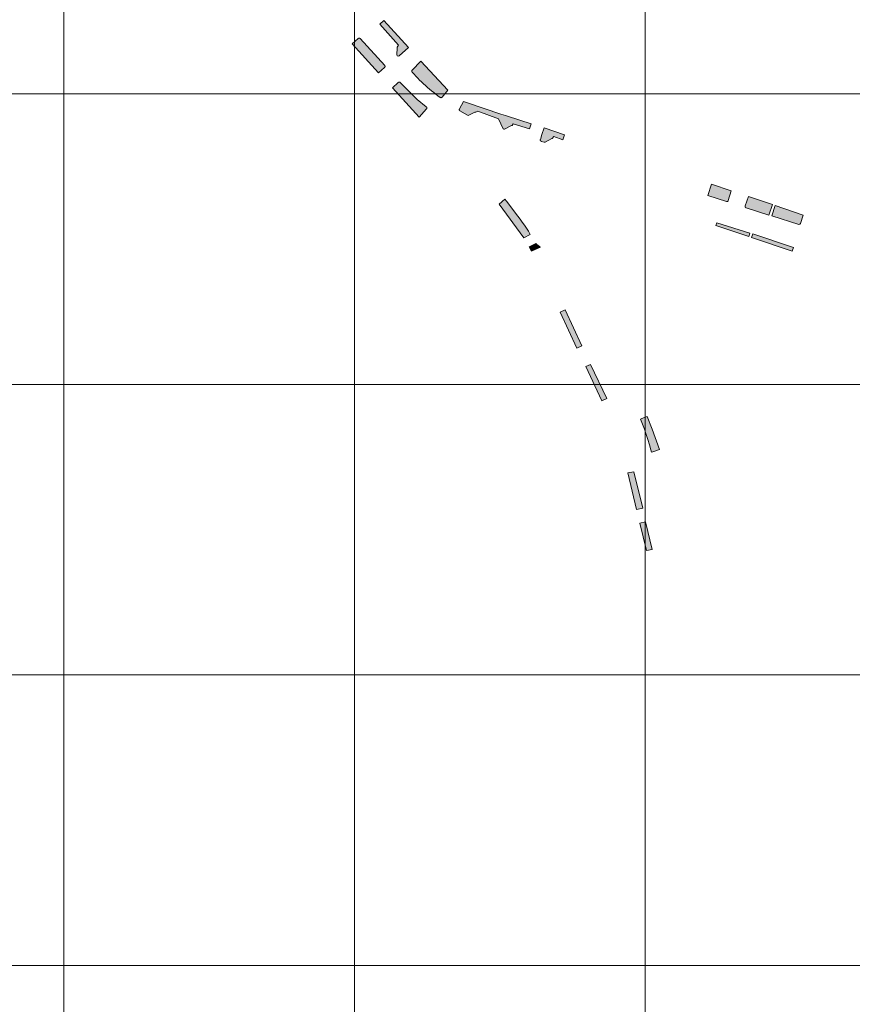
# Model space of a CAD drawing. Header units: metres. Extents: x 191568 to 204791, y 316774 to 325272.
# Tile 62 of 93: x 200030 to 200316, y 319512 to 319851. Entities that reach past the tile are written whole.
import ezdxf

# ---------------------------------------------------------------- set-up
doc = ezdxf.new("R2010")
doc.units = ezdxf.units.M
doc.layers.add('0-MEETLOCATIES-100x100m', color=1, linetype='Continuous', lineweight=13)
doc.layers.add('Gekoppeld_blokhaag', color=7, linetype='Continuous', lineweight=0)

# ---------------------------------------------------------------- blocks, each defined once
blk = doc.blocks.new('*U13')
at = {"layer": '0-MEETLOCATIES-100x100m'}
blk.add_lwpolyline([(-50, 50), (50, 50), (50, -50), (-50, -50)], close=True, dxfattribs=at)
blk = doc.blocks.new('*U14')
at = {"layer": '0-MEETLOCATIES-100x100m', "color": 0, "linetype": 'ByBlock', "lineweight": -2, "transparency": 16777216}
for p in [(1800, 2200), (1900, 2200), (2000, 2200), (2100, 2200), (1800, 2100), (1900, 2100), (2000, 2100), (2100, 2100), (1800, 2000), (1900, 2000), (2000, 2000), (2100, 2000), (1800, 1900), (1900, 1900), (2000, 1900), (2100, 1900), (1800, 1800), (1900, 1800), (2000, 1800), (2100, 1800)]:
    blk.add_blockref('*U13', p, dxfattribs=at)

msp = doc.modelspace()

# ---------------------------------------------------------------- hatches: boundary and pattern name
at = {"layer": 'Gekoppeld_blokhaag', "extrusion": (0, 0, -1)}
for points in [[(-200153.73, 319849.55), (-200160.18, 319842.43), (-200159.76, 319841.71), (-200159.79, 319841.5), (-200159.66, 319839.08), (-200159.7, 319838.87), (-200159.78, 319838.71), (-200160.1, 319838.57), (-200160.49, 319838.7), (-200163.67, 319841.6), (-200155.2, 319850.88)], [(-200186.85, 319819.3), (-200187.55, 319819.69), (-200194.62, 319817), (-200196.26, 319813.53), (-200196.42, 319813.46), (-200196.56, 319813.45), (-200196.73, 319813.51), (-200199.11, 319814.72), (-200199.33, 319814.78), (-200199.72, 319815.31), (-200205.3, 319813.59), (-200205.83, 319815.32), (-200197.75, 319817.89), (-200197.09, 319818.11), (-200195.47, 319818.57), (-200194.01, 319819.07), (-200191.08, 319820.07), (-200182.63, 319823), (-200181.19, 319820.46), (-200181.19, 319820.45), (-200181.18, 319820.44), (-200181.18, 319820.44), (-200181.18, 319820.43), (-200181.17, 319820.42), (-200181.17, 319820.41), (-200181.17, 319820.41), (-200181.16, 319820.4), (-200181.16, 319820.39), (-200181.16, 319820.38), (-200181.15, 319820.37), (-200181.15, 319820.37), (-200181.15, 319820.36), (-200181.14, 319820.35), (-200181.14, 319820.34), (-200181.14, 319820.33), (-200181.14, 319820.32), (-200181.14, 319820.32), (-200181.13, 319820.31), (-200181.13, 319820.3), (-200181.13, 319820.29), (-200181.13, 319820.28), (-200181.13, 319820.27), (-200181.13, 319820.26), (-200181.13, 319820.26), (-200181.12, 319820.25), (-200181.12, 319820.24), (-200181.12, 319820.23), (-200181.12, 319820.22), (-200181.12, 319820.21), (-200181.12, 319820.2), (-200181.12, 319820.2), (-200181.12, 319820.19), (-200181.12, 319820.18), (-200181.12, 319820.17), (-200181.12, 319820.16), (-200181.13, 319820.15), (-200181.13, 319820.14), (-200181.13, 319820.13), (-200181.13, 319820.13), (-200181.13, 319820.12), (-200181.13, 319820.11), (-200181.13, 319820.1), (-200181.14, 319820.09), (-200181.14, 319820.08), (-200181.14, 319820.08), (-200181.14, 319820.07), (-200181.15, 319820.06), (-200181.15, 319820.05), (-200181.15, 319820.04), (-200181.15, 319820.03), (-200181.16, 319820.03), (-200181.16, 319820.02), (-200181.16, 319820.01), (-200181.17, 319820), (-200181.17, 319819.99), (-200181.17, 319819.99), (-200181.18, 319819.98), (-200181.18, 319819.97), (-200181.19, 319819.96), (-200181.19, 319819.96), (-200181.19, 319819.95), (-200181.2, 319819.94), (-200181.2, 319819.93), (-200181.21, 319819.93), (-200181.21, 319819.92), (-200181.22, 319819.91), (-200181.22, 319819.91), (-200181.23, 319819.9), (-200181.23, 319819.89), (-200181.24, 319819.89), (-200181.25, 319819.88), (-200181.25, 319819.87), (-200181.26, 319819.87), (-200181.26, 319819.86), (-200181.27, 319819.85), (-200181.28, 319819.85), (-200181.28, 319819.84), (-200181.29, 319819.84), (-200181.29, 319819.83), (-200181.3, 319819.82), (-200181.31, 319819.82), (-200181.32, 319819.81), (-200181.32, 319819.81), (-200181.33, 319819.8), (-200181.34, 319819.8), (-200181.36, 319819.78), (-200183.98, 319818.28), (-200184.19, 319818.22), (-200184.46, 319818.28), (-200186.45, 319819.32), (-200186.64, 319819.35)]]:
    msp.add_hatch(color=1, dxfattribs=at).paths.add_polyline_path(points)
at = {"layer": 'Gekoppeld_blokhaag'}
for points in [[(200146.33, 319844.67), (200144.25, 319842.78), (200153.38, 319832.82), (200155.42, 319834.7), (200155.58, 319835), (200155.46, 319835.38), (200147.04, 319844.62), (200147.04, 319844.62), (200147.03, 319844.63), (200147.02, 319844.64), (200147.02, 319844.64), (200147.01, 319844.65), (200147, 319844.66), (200147, 319844.66), (200146.99, 319844.67), (200146.98, 319844.67), (200146.98, 319844.68), (200146.97, 319844.68), (200146.96, 319844.69), (200146.95, 319844.69), (200146.95, 319844.7), (200146.94, 319844.7), (200146.93, 319844.71), (200146.92, 319844.71), (200146.92, 319844.72), (200146.91, 319844.72), (200146.9, 319844.73), (200146.89, 319844.73), (200146.88, 319844.74), (200146.88, 319844.74), (200146.87, 319844.74), (200146.86, 319844.75), (200146.85, 319844.75), (200146.84, 319844.75), (200146.84, 319844.76), (200146.83, 319844.76), (200146.82, 319844.76), (200146.81, 319844.76), (200146.8, 319844.77), (200146.79, 319844.77), (200146.78, 319844.77), (200146.78, 319844.77), (200146.77, 319844.78), (200146.76, 319844.78), (200146.75, 319844.78), (200146.74, 319844.78), (200146.73, 319844.78), (200146.72, 319844.78), (200146.71, 319844.78), (200146.7, 319844.79), (200146.7, 319844.79), (200146.69, 319844.79), (200146.68, 319844.79), (200146.67, 319844.79), (200146.66, 319844.79), (200146.65, 319844.79), (200146.64, 319844.79), (200146.63, 319844.79), (200146.62, 319844.79), (200146.61, 319844.78), (200146.61, 319844.78), (200146.6, 319844.78), (200146.59, 319844.78), (200146.58, 319844.78), (200146.57, 319844.78), (200146.56, 319844.78), (200146.55, 319844.78), (200146.54, 319844.77), (200146.54, 319844.77), (200146.53, 319844.77), (200146.52, 319844.77), (200146.51, 319844.76), (200146.5, 319844.76), (200146.49, 319844.76), (200146.48, 319844.76), (200146.48, 319844.75), (200146.47, 319844.75), (200146.46, 319844.75), (200146.45, 319844.74), (200146.44, 319844.74), (200146.43, 319844.73), (200146.43, 319844.73), (200146.42, 319844.73), (200146.41, 319844.72), (200146.4, 319844.72), (200146.4, 319844.71), (200146.39, 319844.71), (200146.38, 319844.7), (200146.37, 319844.7), (200146.37, 319844.69), (200146.36, 319844.69), (200146.35, 319844.68), (200146.34, 319844.68), (200146.34, 319844.67)], [(200164.86, 319833.14), (200164.9, 319833.1), (200165.58, 319832.39), (200166.2, 319831.7), (200166.83, 319831.03), (200167.48, 319830.37), (200168.14, 319829.71), (200168.81, 319829.07), (200169.49, 319828.44), (200170.18, 319827.83), (200170.89, 319827.22), (200171.6, 319826.63), (200172.33, 319826.05), (200173.06, 319825.49), (200173.8, 319824.93), (200174.56, 319824.39), (200174.56, 319824.39), (200174.57, 319824.38), (200174.58, 319824.38), (200174.58, 319824.37), (200174.59, 319824.37), (200174.6, 319824.36), (200174.61, 319824.36), (200174.61, 319824.36), (200174.62, 319824.35), (200174.63, 319824.35), (200174.63, 319824.34), (200174.64, 319824.34), (200174.65, 319824.34), (200174.66, 319824.33), (200174.67, 319824.33), (200174.67, 319824.33), (200174.68, 319824.32), (200174.69, 319824.32), (200174.7, 319824.32), (200174.7, 319824.32), (200174.71, 319824.31), (200174.72, 319824.31), (200174.73, 319824.31), (200174.74, 319824.31), (200174.75, 319824.31), (200174.75, 319824.3), (200174.76, 319824.3), (200174.77, 319824.3), (200174.78, 319824.3), (200174.79, 319824.3), (200174.79, 319824.3), (200174.8, 319824.3), (200174.81, 319824.3), (200174.82, 319824.3), (200174.83, 319824.3), (200174.84, 319824.3), (200174.84, 319824.3), (200174.85, 319824.3), (200174.86, 319824.3), (200174.87, 319824.3), (200174.88, 319824.3), (200174.89, 319824.3), (200174.89, 319824.3), (200174.9, 319824.3), (200174.91, 319824.3), (200174.92, 319824.3), (200174.93, 319824.3), (200174.94, 319824.3), (200174.94, 319824.31), (200174.95, 319824.31), (200174.96, 319824.31), (200174.97, 319824.31), (200174.98, 319824.31), (200174.98, 319824.32), (200174.99, 319824.32), (200175, 319824.32), (200175.01, 319824.32), (200175.02, 319824.33), (200175.02, 319824.33), (200175.03, 319824.33), (200175.04, 319824.34), (200175.05, 319824.34), (200175.05, 319824.34), (200175.06, 319824.35), (200175.07, 319824.35), (200175.08, 319824.35), (200175.08, 319824.36), (200175.09, 319824.36), (200175.1, 319824.37), (200175.11, 319824.37), (200175.11, 319824.38), (200175.12, 319824.38), (200175.13, 319824.39), (200175.13, 319824.39), (200175.14, 319824.4), (200175.15, 319824.4), (200175.15, 319824.41), (200175.16, 319824.41), (200175.17, 319824.42), (200175.17, 319824.42), (200175.18, 319824.43), (200175.18, 319824.43), (200175.19, 319824.44), (200175.19, 319824.45), (200175.2, 319824.45), (200175.21, 319824.46), (200175.21, 319824.46), (200175.22, 319824.47), (200175.22, 319824.48), (200175.23, 319824.48), (200175.23, 319824.49), (200175.24, 319824.5), (200177.15, 319826.83), (200167.92, 319836.92), (200164.9, 319833.82), (200164.9, 319833.81), (200164.89, 319833.8), (200164.88, 319833.8), (200164.88, 319833.79), (200164.87, 319833.78), (200164.87, 319833.78), (200164.86, 319833.77), (200164.86, 319833.76), (200164.85, 319833.76), (200164.85, 319833.75), (200164.84, 319833.74), (200164.84, 319833.74), (200164.83, 319833.73), (200164.83, 319833.72), (200164.82, 319833.71), (200164.82, 319833.71), (200164.81, 319833.7), (200164.81, 319833.69), (200164.8, 319833.68), (200164.8, 319833.68), (200164.8, 319833.67), (200164.79, 319833.66), (200164.79, 319833.65), (200164.79, 319833.64), (200164.78, 319833.64), (200164.78, 319833.63), (200164.78, 319833.62), (200164.77, 319833.61), (200164.77, 319833.6), (200164.77, 319833.6), (200164.77, 319833.59), (200164.76, 319833.58), (200164.76, 319833.57), (200164.76, 319833.56), (200164.76, 319833.55), (200164.76, 319833.54), (200164.76, 319833.54), (200164.75, 319833.53), (200164.75, 319833.52), (200164.75, 319833.51), (200164.75, 319833.5), (200164.75, 319833.49), (200164.75, 319833.48), (200164.75, 319833.48), (200164.75, 319833.47), (200164.75, 319833.46), (200164.75, 319833.45), (200164.75, 319833.44), (200164.75, 319833.43), (200164.75, 319833.42), (200164.75, 319833.41), (200164.75, 319833.41), (200164.75, 319833.4), (200164.75, 319833.39), (200164.76, 319833.38), (200164.76, 319833.37), (200164.76, 319833.36), (200164.76, 319833.35), (200164.76, 319833.35), (200164.76, 319833.34), (200164.77, 319833.33), (200164.77, 319833.32), (200164.77, 319833.31), (200164.77, 319833.3), (200164.78, 319833.3), (200164.78, 319833.29), (200164.78, 319833.28), (200164.78, 319833.27), (200164.79, 319833.26), (200164.79, 319833.26), (200164.79, 319833.25), (200164.8, 319833.24), (200164.8, 319833.23), (200164.81, 319833.22), (200164.81, 319833.22), (200164.81, 319833.21), (200164.82, 319833.2), (200164.82, 319833.19), (200164.83, 319833.19), (200164.83, 319833.18), (200164.84, 319833.17), (200164.84, 319833.16), (200164.85, 319833.16), (200164.85, 319833.15), (200164.86, 319833.14)], [(200169.86, 319820.44), (200169.86, 319820.44), (200169.87, 319820.45), (200169.87, 319820.46), (200169.88, 319820.46), (200169.88, 319820.47), (200169.89, 319820.48), (200169.89, 319820.48), (200169.9, 319820.49), (200169.9, 319820.5), (200169.91, 319820.5), (200169.91, 319820.51), (200169.91, 319820.52), (200169.92, 319820.53), (200169.92, 319820.53), (200169.93, 319820.54), (200169.93, 319820.55), (200169.93, 319820.56), (200169.94, 319820.56), (200169.94, 319820.57), (200169.94, 319820.58), (200169.95, 319820.59), (200169.95, 319820.59), (200169.95, 319820.6), (200169.95, 319820.61), (200169.96, 319820.62), (200169.96, 319820.63), (200169.96, 319820.63), (200169.96, 319820.64), (200169.97, 319820.65), (200169.97, 319820.66), (200169.97, 319820.67), (200169.97, 319820.67), (200169.97, 319820.68), (200169.97, 319820.69), (200169.97, 319820.7), (200169.98, 319820.71), (200169.98, 319820.72), (200169.98, 319820.72), (200169.98, 319820.73), (200169.98, 319820.74), (200169.98, 319820.75), (200169.98, 319820.76), (200169.98, 319820.77), (200169.98, 319820.77), (200169.98, 319820.78), (200169.98, 319820.79), (200169.98, 319820.8), (200169.98, 319820.81), (200169.97, 319820.82), (200169.97, 319820.82), (200169.97, 319820.83), (200169.97, 319820.84), (200169.97, 319820.85), (200169.97, 319820.86), (200169.97, 319820.86), (200169.96, 319820.87), (200169.96, 319820.88), (200169.96, 319820.89), (200169.96, 319820.9), (200169.95, 319820.9), (200169.95, 319820.91), (200169.95, 319820.92), (200169.95, 319820.93), (200169.94, 319820.94), (200169.94, 319820.94), (200169.94, 319820.95), (200169.93, 319820.96), (200169.93, 319820.97), (200169.93, 319820.97), (200169.92, 319820.98), (200169.92, 319820.99), (200169.91, 319821), (200169.91, 319821), (200169.91, 319821.01), (200169.9, 319821.02), (200169.9, 319821.02), (200169.89, 319821.03), (200169.89, 319821.04), (200169.88, 319821.04), (200169.88, 319821.05), (200169.87, 319821.06), (200169.87, 319821.06), (200169.86, 319821.07), (200169.85, 319821.08), (200169.85, 319821.08), (200169.84, 319821.09), (200169.84, 319821.09), (200169.83, 319821.1), (200169.83, 319821.11), (200169.82, 319821.11), (200169.81, 319821.12), (200169.81, 319821.12), (200169.8, 319821.13), (200169.79, 319821.13), (200166.68, 319823.66), (200163.65, 319826.6), (200161.83, 319828.48), (200160.84, 319829.53), (200160.83, 319829.53), (200160.83, 319829.54), (200160.82, 319829.55), (200160.81, 319829.55), (200160.81, 319829.56), (200160.8, 319829.56), (200160.79, 319829.57), (200160.79, 319829.58), (200160.78, 319829.58), (200160.77, 319829.59), (200160.77, 319829.59), (200160.76, 319829.6), (200160.75, 319829.6), (200160.74, 319829.61), (200160.74, 319829.61), (200160.73, 319829.61), (200160.72, 319829.62), (200160.71, 319829.62), (200160.71, 319829.63), (200160.7, 319829.63), (200160.69, 319829.64), (200160.68, 319829.64), (200160.68, 319829.64), (200160.67, 319829.65), (200160.66, 319829.65), (200160.65, 319829.65), (200160.64, 319829.66), (200160.64, 319829.66), (200160.63, 319829.66), (200160.62, 319829.66), (200160.61, 319829.67), (200160.6, 319829.67), (200160.59, 319829.67), (200160.58, 319829.67), (200160.58, 319829.67), (200160.57, 319829.68), (200160.56, 319829.68), (200160.55, 319829.68), (200160.54, 319829.68), (200160.53, 319829.68), (200160.52, 319829.68), (200160.52, 319829.68), (200160.51, 319829.68), (200160.5, 319829.68), (200160.49, 319829.68), (200160.48, 319829.68), (200160.47, 319829.68), (200160.46, 319829.68), (200160.45, 319829.68), (200160.45, 319829.68), (200160.44, 319829.68), (200160.43, 319829.68), (200160.42, 319829.68), (200160.41, 319829.68), (200160.4, 319829.68), (200160.39, 319829.68), (200160.39, 319829.68), (200160.38, 319829.67), (200160.37, 319829.67), (200160.36, 319829.67), (200160.35, 319829.67), (200160.34, 319829.67), (200160.33, 319829.66), (200160.33, 319829.66), (200160.32, 319829.66), (200160.31, 319829.66), (200160.3, 319829.65), (200160.29, 319829.65), (200160.28, 319829.65), (200160.28, 319829.64), (200160.27, 319829.64), (200160.26, 319829.64), (200160.25, 319829.63), (200160.25, 319829.63), (200160.24, 319829.62), (200160.23, 319829.62), (200160.22, 319829.62), (200160.21, 319829.61), (200160.21, 319829.61), (200160.2, 319829.6), (200160.19, 319829.6), (200160.19, 319829.59), (200160.18, 319829.59), (200160.17, 319829.58), (200160.16, 319829.58), (200160.16, 319829.57), (200160.15, 319829.57), (200160.14, 319829.56), (200160.14, 319829.55), (200158.09, 319827.68), (200167.32, 319817.62)], [(200217.38, 319811.53), (200210.36, 319813.92), (200209.53, 319811.58), (200209.03, 319809.91), (200209.03, 319809.9), (200209.02, 319809.89), (200209.02, 319809.88), (200209.02, 319809.88), (200209.02, 319809.87), (200209.02, 319809.86), (200209.01, 319809.85), (200209.01, 319809.84), (200209.01, 319809.83), (200209.01, 319809.82), (200209.01, 319809.81), (200209.01, 319809.81), (200209.01, 319809.8), (200209.01, 319809.79), (200209.01, 319809.78), (200209.01, 319809.77), (200209.01, 319809.76), (200209.01, 319809.75), (200209.01, 319809.74), (200209.01, 319809.73), (200209.01, 319809.73), (200209.01, 319809.72), (200209.01, 319809.71), (200209.01, 319809.7), (200209.01, 319809.69), (200209.01, 319809.68), (200209.01, 319809.67), (200209.01, 319809.66), (200209.02, 319809.66), (200209.02, 319809.65), (200209.02, 319809.64), (200209.02, 319809.63), (200209.02, 319809.62), (200209.03, 319809.61), (200209.03, 319809.6), (200209.03, 319809.6), (200209.03, 319809.59), (200209.04, 319809.58), (200209.04, 319809.57), (200209.04, 319809.56), (200209.05, 319809.55), (200209.05, 319809.55), (200209.05, 319809.54), (200209.06, 319809.53), (200209.06, 319809.52), (200209.07, 319809.51), (200209.07, 319809.51), (200209.07, 319809.5), (200209.08, 319809.49), (200209.08, 319809.48), (200209.09, 319809.48), (200209.09, 319809.47), (200209.1, 319809.46), (200209.1, 319809.45), (200209.11, 319809.45), (200209.11, 319809.44), (200209.12, 319809.43), (200209.13, 319809.43), (200209.13, 319809.42), (200209.14, 319809.41), (200209.14, 319809.41), (200209.15, 319809.4), (200209.16, 319809.39), (200209.16, 319809.39), (200209.17, 319809.38), (200209.18, 319809.38), (200209.18, 319809.37), (200209.19, 319809.36), (200209.2, 319809.36), (200209.2, 319809.35), (200209.21, 319809.35), (200209.22, 319809.34), (200209.22, 319809.34), (200209.23, 319809.33), (200209.24, 319809.33), (200209.25, 319809.32), (200209.25, 319809.32), (200209.26, 319809.31), (200209.27, 319809.31), (200209.28, 319809.31), (200209.29, 319809.3), (200209.29, 319809.3), (200209.3, 319809.29), (200209.31, 319809.29), (200209.32, 319809.29), (200209.33, 319809.28), (200209.33, 319809.28), (200209.34, 319809.28), (200209.35, 319809.27), (200210.31, 319808.96), (200210.48, 319808.95), (200210.64, 319808.99), (200212.93, 319810.23), (200213.12, 319810.29), (200213.64, 319810.96), (200216.81, 319809.83)], [(200273.68, 319788.86), (200274.73, 319792.21), (200267.95, 319794.51), (200266.63, 319790.64), (200273.09, 319788.57), (200273.13, 319788.56), (200273.14, 319788.56), (200273.14, 319788.56), (200273.15, 319788.56), (200273.16, 319788.55), (200273.17, 319788.55), (200273.17, 319788.55), (200273.18, 319788.55), (200273.19, 319788.55), (200273.2, 319788.55), (200273.21, 319788.55), (200273.21, 319788.55), (200273.22, 319788.55), (200273.23, 319788.55), (200273.24, 319788.54), (200273.25, 319788.54), (200273.25, 319788.54), (200273.26, 319788.54), (200273.27, 319788.55), (200273.28, 319788.55), (200273.29, 319788.55), (200273.29, 319788.55), (200273.3, 319788.55), (200273.31, 319788.55), (200273.32, 319788.55), (200273.32, 319788.55), (200273.33, 319788.55), (200273.34, 319788.55), (200273.35, 319788.56), (200273.36, 319788.56), (200273.36, 319788.56), (200273.37, 319788.56), (200273.38, 319788.56), (200273.39, 319788.57), (200273.39, 319788.57), (200273.4, 319788.57), (200273.41, 319788.57), (200273.42, 319788.58), (200273.42, 319788.58), (200273.43, 319788.58), (200273.44, 319788.59), (200273.45, 319788.59), (200273.45, 319788.59), (200273.46, 319788.6), (200273.47, 319788.6), (200273.47, 319788.6), (200273.48, 319788.61), (200273.49, 319788.61), (200273.49, 319788.62), (200273.5, 319788.62), (200273.51, 319788.63), (200273.51, 319788.63), (200273.52, 319788.64), (200273.53, 319788.64), (200273.53, 319788.64), (200273.54, 319788.65), (200273.55, 319788.66), (200273.55, 319788.66), (200273.56, 319788.67), (200273.56, 319788.67), (200273.57, 319788.68), (200273.57, 319788.68), (200273.58, 319788.69), (200273.59, 319788.69), (200273.59, 319788.7), (200273.6, 319788.71), (200273.6, 319788.71), (200273.61, 319788.72), (200273.61, 319788.72), (200273.62, 319788.73), (200273.62, 319788.74), (200273.62, 319788.74), (200273.63, 319788.75), (200273.63, 319788.76), (200273.64, 319788.76), (200273.64, 319788.77), (200273.65, 319788.78), (200273.65, 319788.78), (200273.65, 319788.79), (200273.66, 319788.8), (200273.66, 319788.81), (200273.66, 319788.81), (200273.67, 319788.82), (200273.67, 319788.83), (200273.67, 319788.83), (200273.68, 319788.84), (200273.68, 319788.85), (200273.68, 319788.86)], [(200196.78, 319789.33), (200194.82, 319787.62), (200203.38, 319776.04), (200205.58, 319777.26), (200204.91, 319778.33), (200204.23, 319779.4), (200203.53, 319780.45), (200202.81, 319781.49), (200202.07, 319782.51), (200201.31, 319783.52), (200197.33, 319788.67)], [(200279.87, 319786.4), (200287.68, 319783.92), (200288.91, 319787.49), (200280.62, 319790.29), (200279.52, 319787.04), (200279.52, 319787.03), (200279.52, 319787.02), (200279.52, 319787.02), (200279.51, 319787.01), (200279.51, 319787), (200279.51, 319786.99), (200279.51, 319786.98), (200279.51, 319786.97), (200279.5, 319786.96), (200279.5, 319786.96), (200279.5, 319786.95), (200279.5, 319786.94), (200279.5, 319786.93), (200279.5, 319786.92), (200279.5, 319786.91), (200279.5, 319786.9), (200279.5, 319786.9), (200279.5, 319786.89), (200279.5, 319786.88), (200279.5, 319786.87), (200279.5, 319786.86), (200279.5, 319786.85), (200279.5, 319786.84), (200279.5, 319786.83), (200279.5, 319786.83), (200279.5, 319786.82), (200279.5, 319786.81), (200279.5, 319786.8), (200279.5, 319786.79), (200279.51, 319786.78), (200279.51, 319786.77), (200279.51, 319786.77), (200279.51, 319786.76), (200279.51, 319786.75), (200279.52, 319786.74), (200279.52, 319786.73), (200279.52, 319786.72), (200279.52, 319786.72), (200279.53, 319786.71), (200279.53, 319786.7), (200279.53, 319786.69), (200279.54, 319786.68), (200279.54, 319786.68), (200279.54, 319786.67), (200279.55, 319786.66), (200279.55, 319786.65), (200279.56, 319786.64), (200279.56, 319786.64), (200279.56, 319786.63), (200279.57, 319786.62), (200279.57, 319786.61), (200279.58, 319786.61), (200279.58, 319786.6), (200279.59, 319786.59), (200279.59, 319786.59), (200279.6, 319786.58), (200279.6, 319786.57), (200279.61, 319786.57), (200279.61, 319786.56), (200279.62, 319786.55), (200279.63, 319786.55), (200279.63, 319786.54), (200279.64, 319786.53), (200279.64, 319786.53), (200279.65, 319786.52), (200279.66, 319786.51), (200279.66, 319786.51), (200279.67, 319786.5), (200279.68, 319786.5), (200279.68, 319786.49), (200279.69, 319786.49), (200279.7, 319786.48), (200279.7, 319786.48), (200279.71, 319786.47), (200279.72, 319786.47), (200279.72, 319786.46), (200279.73, 319786.46), (200279.74, 319786.45), (200279.75, 319786.45), (200279.75, 319786.44), (200279.76, 319786.44), (200279.77, 319786.44), (200279.78, 319786.43), (200279.79, 319786.43), (200279.79, 319786.42), (200279.8, 319786.42), (200279.81, 319786.42)], [(200297.99, 319780.65), (200298.38, 319780.71), (200298.6, 319780.99), (200299.49, 319783.89), (200289.87, 319787.17), (200288.7, 319783.58)], [(200209.03, 319772.82), (200208.81, 319773), (200208.7, 319773.08), (200208.59, 319773.16), (200208.48, 319773.24), (200208.37, 319773.32), (200208.27, 319773.41), (200208.16, 319773.49), (200208.06, 319773.58), (200207.96, 319773.67), (200207.86, 319773.76), (200207.76, 319773.86), (200207.66, 319773.95), (200207.57, 319774.05), (200207.47, 319774.15), (200205.21, 319773.02), (200205.95, 319771.53)], [(200247.11, 319703.06), (200247.3, 319702.3), (200247.76, 319702.46), (200250.03, 319703.21), (200247.46, 319710.2), (200245.84, 319714.52), (200243.98, 319713.86), (200243.49, 319713.69), (200244.18, 319711.94), (200244.83, 319710.19), (200245.45, 319708.42), (200246.04, 319706.64), (200246.59, 319704.85)]]:
    msp.add_hatch(color=1, dxfattribs=at).paths.add_polyline_path(points)

# ---------------------------------------------------------------- linework, layer by layer
at = {"layer": 'Gekoppeld_blokhaag', "color": 1, "flags": 128}
for points in [[(200153.73, 319849.55), (200160.18, 319842.43), (200159.76, 319841.71), (200159.79, 319841.5), (200159.66, 319839.08), (200159.7, 319838.87), (200159.78, 319838.71), (200160.1, 319838.57), (200160.49, 319838.7), (200163.67, 319841.6), (200155.2, 319850.88)], [(200146.33, 319844.67), (200144.25, 319842.78), (200153.38, 319832.82), (200155.42, 319834.7), (200155.58, 319835), (200155.46, 319835.38), (200147.04, 319844.62), (200147.04, 319844.62), (200147.04, 319844.62), (200147.03, 319844.63), (200147.02, 319844.64), (200147.02, 319844.64), (200147.01, 319844.65), (200147, 319844.66), (200147, 319844.66), (200146.99, 319844.67), (200146.98, 319844.67), (200146.98, 319844.68), (200146.97, 319844.68), (200146.96, 319844.69), (200146.95, 319844.69), (200146.95, 319844.7), (200146.94, 319844.7), (200146.93, 319844.71), (200146.92, 319844.71), (200146.92, 319844.72), (200146.91, 319844.72), (200146.9, 319844.73), (200146.89, 319844.73), (200146.88, 319844.74), (200146.88, 319844.74), (200146.87, 319844.74), (200146.86, 319844.75), (200146.85, 319844.75), (200146.84, 319844.75), (200146.84, 319844.76), (200146.83, 319844.76), (200146.82, 319844.76), (200146.81, 319844.76), (200146.8, 319844.77), (200146.79, 319844.77), (200146.78, 319844.77), (200146.78, 319844.77), (200146.77, 319844.78), (200146.76, 319844.78), (200146.75, 319844.78), (200146.74, 319844.78), (200146.73, 319844.78), (200146.72, 319844.78), (200146.71, 319844.78), (200146.7, 319844.79), (200146.7, 319844.79), (200146.69, 319844.79), (200146.68, 319844.79), (200146.67, 319844.79), (200146.66, 319844.79), (200146.65, 319844.79), (200146.64, 319844.79), (200146.63, 319844.79), (200146.62, 319844.79), (200146.61, 319844.78), (200146.61, 319844.78), (200146.6, 319844.78), (200146.59, 319844.78), (200146.58, 319844.78), (200146.57, 319844.78), (200146.56, 319844.78), (200146.55, 319844.78), (200146.54, 319844.77), (200146.54, 319844.77), (200146.53, 319844.77), (200146.52, 319844.77), (200146.51, 319844.76), (200146.5, 319844.76), (200146.49, 319844.76), (200146.48, 319844.76), (200146.48, 319844.75), (200146.47, 319844.75), (200146.46, 319844.75), (200146.45, 319844.74), (200146.44, 319844.74), (200146.43, 319844.73), (200146.43, 319844.73), (200146.42, 319844.73), (200146.41, 319844.72), (200146.4, 319844.72), (200146.4, 319844.71), (200146.39, 319844.71), (200146.38, 319844.7), (200146.37, 319844.7), (200146.37, 319844.69), (200146.36, 319844.69), (200146.35, 319844.68), (200146.34, 319844.68), (200146.34, 319844.67)], [(200164.86, 319833.14), (200164.9, 319833.1), (200165.58, 319832.39), (200165.58, 319832.39), (200166.2, 319831.7), (200166.83, 319831.03), (200167.48, 319830.37), (200168.14, 319829.71), (200168.81, 319829.07), (200169.49, 319828.44), (200170.18, 319827.83), (200170.89, 319827.22), (200171.6, 319826.63), (200172.33, 319826.05), (200173.06, 319825.49), (200173.8, 319824.93), (200174.56, 319824.39), (200174.56, 319824.39), (200174.56, 319824.39), (200174.57, 319824.38), (200174.58, 319824.38), (200174.58, 319824.37), (200174.59, 319824.37), (200174.6, 319824.36), (200174.61, 319824.36), (200174.61, 319824.36), (200174.62, 319824.35), (200174.63, 319824.35), (200174.63, 319824.34), (200174.64, 319824.34), (200174.65, 319824.34), (200174.66, 319824.33), (200174.67, 319824.33), (200174.67, 319824.33), (200174.68, 319824.32), (200174.69, 319824.32), (200174.7, 319824.32), (200174.7, 319824.32), (200174.71, 319824.31), (200174.72, 319824.31), (200174.73, 319824.31), (200174.74, 319824.31), (200174.75, 319824.31), (200174.75, 319824.3), (200174.76, 319824.3), (200174.77, 319824.3), (200174.78, 319824.3), (200174.79, 319824.3), (200174.79, 319824.3), (200174.8, 319824.3), (200174.81, 319824.3), (200174.82, 319824.3), (200174.83, 319824.3), (200174.84, 319824.3), (200174.84, 319824.3), (200174.85, 319824.3), (200174.86, 319824.3), (200174.87, 319824.3), (200174.88, 319824.3), (200174.89, 319824.3), (200174.89, 319824.3), (200174.9, 319824.3), (200174.91, 319824.3), (200174.92, 319824.3), (200174.93, 319824.3), (200174.94, 319824.3), (200174.94, 319824.31), (200174.95, 319824.31), (200174.96, 319824.31), (200174.97, 319824.31), (200174.98, 319824.31), (200174.98, 319824.32), (200174.99, 319824.32), (200175, 319824.32), (200175.01, 319824.32), (200175.02, 319824.33), (200175.02, 319824.33), (200175.03, 319824.33), (200175.04, 319824.34), (200175.05, 319824.34), (200175.05, 319824.34), (200175.06, 319824.35), (200175.07, 319824.35), (200175.08, 319824.35), (200175.08, 319824.36), (200175.09, 319824.36), (200175.1, 319824.37), (200175.11, 319824.37), (200175.11, 319824.38), (200175.12, 319824.38), (200175.13, 319824.39), (200175.13, 319824.39), (200175.14, 319824.4), (200175.15, 319824.4), (200175.15, 319824.41), (200175.16, 319824.41), (200175.17, 319824.42), (200175.17, 319824.42), (200175.18, 319824.43), (200175.18, 319824.43), (200175.19, 319824.44), (200175.19, 319824.45), (200175.2, 319824.45), (200175.21, 319824.46), (200175.21, 319824.46), (200175.22, 319824.47), (200175.22, 319824.48), (200175.23, 319824.48), (200175.23, 319824.49), (200175.24, 319824.5), (200175.24, 319824.5), (200177.15, 319826.83), (200167.92, 319836.92), (200164.9, 319833.82), (200164.9, 319833.82), (200164.9, 319833.81), (200164.89, 319833.8), (200164.88, 319833.8), (200164.88, 319833.79), (200164.87, 319833.78), (200164.87, 319833.78), (200164.86, 319833.77), (200164.86, 319833.76), (200164.85, 319833.76), (200164.85, 319833.75), (200164.84, 319833.74), (200164.84, 319833.74), (200164.83, 319833.73), (200164.83, 319833.72), (200164.82, 319833.71), (200164.82, 319833.71), (200164.81, 319833.7), (200164.81, 319833.69), (200164.8, 319833.68), (200164.8, 319833.68), (200164.8, 319833.67), (200164.79, 319833.66), (200164.79, 319833.65), (200164.79, 319833.64), (200164.78, 319833.64), (200164.78, 319833.63), (200164.78, 319833.62), (200164.77, 319833.61), (200164.77, 319833.6), (200164.77, 319833.6), (200164.77, 319833.59), (200164.76, 319833.58), (200164.76, 319833.57), (200164.76, 319833.56), (200164.76, 319833.55), (200164.76, 319833.54), (200164.76, 319833.54), (200164.75, 319833.53), (200164.75, 319833.52), (200164.75, 319833.51), (200164.75, 319833.5), (200164.75, 319833.49), (200164.75, 319833.48), (200164.75, 319833.48), (200164.75, 319833.47), (200164.75, 319833.46), (200164.75, 319833.45), (200164.75, 319833.44), (200164.75, 319833.43), (200164.75, 319833.42), (200164.75, 319833.41), (200164.75, 319833.41), (200164.75, 319833.4), (200164.75, 319833.39), (200164.76, 319833.38), (200164.76, 319833.37), (200164.76, 319833.36), (200164.76, 319833.35), (200164.76, 319833.35), (200164.76, 319833.34), (200164.77, 319833.33), (200164.77, 319833.32), (200164.77, 319833.31), (200164.77, 319833.3), (200164.78, 319833.3), (200164.78, 319833.29), (200164.78, 319833.28), (200164.78, 319833.27), (200164.79, 319833.26), (200164.79, 319833.26), (200164.79, 319833.25), (200164.8, 319833.24), (200164.8, 319833.23), (200164.81, 319833.22), (200164.81, 319833.22), (200164.81, 319833.21), (200164.82, 319833.2), (200164.82, 319833.19), (200164.83, 319833.19), (200164.83, 319833.18), (200164.84, 319833.17), (200164.84, 319833.16), (200164.85, 319833.16), (200164.85, 319833.15), (200164.86, 319833.14)], [(200169.86, 319820.44), (200169.86, 319820.44), (200169.87, 319820.45), (200169.87, 319820.46), (200169.88, 319820.46), (200169.88, 319820.47), (200169.89, 319820.48), (200169.89, 319820.48), (200169.9, 319820.49), (200169.9, 319820.5), (200169.91, 319820.5), (200169.91, 319820.51), (200169.91, 319820.52), (200169.92, 319820.53), (200169.92, 319820.53), (200169.93, 319820.54), (200169.93, 319820.55), (200169.93, 319820.56), (200169.94, 319820.56), (200169.94, 319820.57), (200169.94, 319820.58), (200169.95, 319820.59), (200169.95, 319820.59), (200169.95, 319820.6), (200169.95, 319820.61), (200169.96, 319820.62), (200169.96, 319820.63), (200169.96, 319820.63), (200169.96, 319820.64), (200169.97, 319820.65), (200169.97, 319820.66), (200169.97, 319820.67), (200169.97, 319820.67), (200169.97, 319820.68), (200169.97, 319820.69), (200169.97, 319820.7), (200169.98, 319820.71), (200169.98, 319820.72), (200169.98, 319820.72), (200169.98, 319820.73), (200169.98, 319820.74), (200169.98, 319820.75), (200169.98, 319820.76), (200169.98, 319820.77), (200169.98, 319820.77), (200169.98, 319820.78), (200169.98, 319820.79), (200169.98, 319820.8), (200169.98, 319820.81), (200169.97, 319820.82), (200169.97, 319820.82), (200169.97, 319820.83), (200169.97, 319820.84), (200169.97, 319820.85), (200169.97, 319820.86), (200169.97, 319820.86), (200169.96, 319820.87), (200169.96, 319820.88), (200169.96, 319820.89), (200169.96, 319820.9), (200169.95, 319820.9), (200169.95, 319820.91), (200169.95, 319820.92), (200169.95, 319820.93), (200169.94, 319820.94), (200169.94, 319820.94), (200169.94, 319820.95), (200169.93, 319820.96), (200169.93, 319820.97), (200169.93, 319820.97), (200169.92, 319820.98), (200169.92, 319820.99), (200169.91, 319821), (200169.91, 319821), (200169.91, 319821.01), (200169.9, 319821.02), (200169.9, 319821.02), (200169.89, 319821.03), (200169.89, 319821.04), (200169.88, 319821.04), (200169.88, 319821.05), (200169.87, 319821.06), (200169.87, 319821.06), (200169.86, 319821.07), (200169.85, 319821.08), (200169.85, 319821.08), (200169.84, 319821.09), (200169.84, 319821.09), (200169.83, 319821.1), (200169.83, 319821.11), (200169.82, 319821.11), (200169.81, 319821.12), (200169.81, 319821.12), (200169.8, 319821.13), (200169.79, 319821.13), (200169.79, 319821.13), (200166.68, 319823.66), (200163.65, 319826.6), (200161.83, 319828.48), (200160.84, 319829.53), (200160.84, 319829.53), (200160.83, 319829.53), (200160.83, 319829.54), (200160.82, 319829.55), (200160.81, 319829.55), (200160.81, 319829.56), (200160.8, 319829.56), (200160.79, 319829.57), (200160.79, 319829.58), (200160.78, 319829.58), (200160.77, 319829.59), (200160.77, 319829.59), (200160.76, 319829.6), (200160.75, 319829.6), (200160.74, 319829.61), (200160.74, 319829.61), (200160.73, 319829.61), (200160.72, 319829.62), (200160.71, 319829.62), (200160.71, 319829.63), (200160.7, 319829.63), (200160.69, 319829.64), (200160.68, 319829.64), (200160.68, 319829.64), (200160.67, 319829.65), (200160.66, 319829.65), (200160.65, 319829.65), (200160.64, 319829.66), (200160.64, 319829.66), (200160.63, 319829.66), (200160.62, 319829.66), (200160.61, 319829.67), (200160.6, 319829.67), (200160.59, 319829.67), (200160.58, 319829.67), (200160.58, 319829.67), (200160.57, 319829.68), (200160.56, 319829.68), (200160.55, 319829.68), (200160.54, 319829.68), (200160.53, 319829.68), (200160.52, 319829.68), (200160.52, 319829.68), (200160.51, 319829.68), (200160.5, 319829.68), (200160.49, 319829.68), (200160.48, 319829.68), (200160.47, 319829.68), (200160.46, 319829.68), (200160.45, 319829.68), (200160.45, 319829.68), (200160.44, 319829.68), (200160.43, 319829.68), (200160.42, 319829.68), (200160.41, 319829.68), (200160.4, 319829.68), (200160.39, 319829.68), (200160.39, 319829.68), (200160.38, 319829.67), (200160.37, 319829.67), (200160.36, 319829.67), (200160.35, 319829.67), (200160.34, 319829.67), (200160.33, 319829.66), (200160.33, 319829.66), (200160.32, 319829.66), (200160.31, 319829.66), (200160.3, 319829.65), (200160.29, 319829.65), (200160.28, 319829.65), (200160.28, 319829.64), (200160.27, 319829.64), (200160.26, 319829.64), (200160.25, 319829.63), (200160.25, 319829.63), (200160.24, 319829.62), (200160.23, 319829.62), (200160.22, 319829.62), (200160.21, 319829.61), (200160.21, 319829.61), (200160.2, 319829.6), (200160.19, 319829.6), (200160.19, 319829.59), (200160.18, 319829.59), (200160.17, 319829.58), (200160.16, 319829.58), (200160.16, 319829.57), (200160.15, 319829.57), (200160.14, 319829.56), (200160.14, 319829.55), (200160.14, 319829.55), (200158.09, 319827.68), (200167.32, 319817.62)], [(200186.85, 319819.3), (200187.55, 319819.69), (200194.62, 319817), (200196.26, 319813.53), (200196.42, 319813.46), (200196.56, 319813.45), (200196.73, 319813.51), (200199.11, 319814.72), (200199.33, 319814.78), (200199.72, 319815.31), (200205.3, 319813.59), (200205.83, 319815.32), (200197.75, 319817.89), (200197.09, 319818.11), (200195.47, 319818.57), (200194.01, 319819.07), (200191.08, 319820.07), (200182.63, 319823), (200181.19, 319820.46), (200181.19, 319820.46), (200181.19, 319820.45), (200181.18, 319820.44), (200181.18, 319820.44), (200181.18, 319820.43), (200181.17, 319820.42), (200181.17, 319820.41), (200181.17, 319820.41), (200181.16, 319820.4), (200181.16, 319820.39), (200181.16, 319820.38), (200181.15, 319820.37), (200181.15, 319820.37), (200181.15, 319820.36), (200181.14, 319820.35), (200181.14, 319820.34), (200181.14, 319820.33), (200181.14, 319820.32), (200181.14, 319820.32), (200181.13, 319820.31), (200181.13, 319820.3), (200181.13, 319820.29), (200181.13, 319820.28), (200181.13, 319820.27), (200181.13, 319820.26), (200181.13, 319820.26), (200181.12, 319820.25), (200181.12, 319820.24), (200181.12, 319820.23), (200181.12, 319820.22), (200181.12, 319820.21), (200181.12, 319820.2), (200181.12, 319820.2), (200181.12, 319820.19), (200181.12, 319820.18), (200181.12, 319820.17), (200181.12, 319820.16), (200181.13, 319820.15), (200181.13, 319820.14), (200181.13, 319820.13), (200181.13, 319820.13), (200181.13, 319820.12), (200181.13, 319820.11), (200181.13, 319820.1), (200181.14, 319820.09), (200181.14, 319820.08), (200181.14, 319820.08), (200181.14, 319820.07), (200181.15, 319820.06), (200181.15, 319820.05), (200181.15, 319820.04), (200181.15, 319820.03), (200181.16, 319820.03), (200181.16, 319820.02), (200181.16, 319820.01), (200181.17, 319820), (200181.17, 319819.99), (200181.17, 319819.99), (200181.18, 319819.98), (200181.18, 319819.97), (200181.19, 319819.96), (200181.19, 319819.96), (200181.19, 319819.95), (200181.2, 319819.94), (200181.2, 319819.93), (200181.21, 319819.93), (200181.21, 319819.92), (200181.22, 319819.91), (200181.22, 319819.91), (200181.23, 319819.9), (200181.23, 319819.89), (200181.24, 319819.89), (200181.25, 319819.88), (200181.25, 319819.87), (200181.26, 319819.87), (200181.26, 319819.86), (200181.27, 319819.85), (200181.28, 319819.85), (200181.28, 319819.84), (200181.29, 319819.84), (200181.29, 319819.83), (200181.3, 319819.82), (200181.31, 319819.82), (200181.32, 319819.81), (200181.32, 319819.81), (200181.33, 319819.8), (200181.34, 319819.8), (200181.34, 319819.8), (200181.36, 319819.78), (200183.98, 319818.28), (200184.19, 319818.22), (200184.46, 319818.28), (200186.45, 319819.32), (200186.64, 319819.35)], [(200217.38, 319811.53), (200210.36, 319813.92), (200209.53, 319811.58), (200209.03, 319809.91), (200209.03, 319809.91), (200209.03, 319809.9), (200209.02, 319809.89), (200209.02, 319809.88), (200209.02, 319809.88), (200209.02, 319809.87), (200209.02, 319809.86), (200209.01, 319809.85), (200209.01, 319809.84), (200209.01, 319809.83), (200209.01, 319809.82), (200209.01, 319809.81), (200209.01, 319809.81), (200209.01, 319809.8), (200209.01, 319809.79), (200209.01, 319809.78), (200209.01, 319809.77), (200209.01, 319809.76), (200209.01, 319809.75), (200209.01, 319809.74), (200209.01, 319809.73), (200209.01, 319809.73), (200209.01, 319809.72), (200209.01, 319809.71), (200209.01, 319809.7), (200209.01, 319809.69), (200209.01, 319809.68), (200209.01, 319809.67), (200209.01, 319809.66), (200209.02, 319809.66), (200209.02, 319809.65), (200209.02, 319809.64), (200209.02, 319809.63), (200209.02, 319809.62), (200209.03, 319809.61), (200209.03, 319809.6), (200209.03, 319809.6), (200209.03, 319809.59), (200209.04, 319809.58), (200209.04, 319809.57), (200209.04, 319809.56), (200209.05, 319809.55), (200209.05, 319809.55), (200209.05, 319809.54), (200209.06, 319809.53), (200209.06, 319809.52), (200209.07, 319809.51), (200209.07, 319809.51), (200209.07, 319809.5), (200209.08, 319809.49), (200209.08, 319809.48), (200209.09, 319809.48), (200209.09, 319809.47), (200209.1, 319809.46), (200209.1, 319809.45), (200209.11, 319809.45), (200209.11, 319809.44), (200209.12, 319809.43), (200209.13, 319809.43), (200209.13, 319809.42), (200209.14, 319809.41), (200209.14, 319809.41), (200209.15, 319809.4), (200209.16, 319809.39), (200209.16, 319809.39), (200209.17, 319809.38), (200209.18, 319809.38), (200209.18, 319809.37), (200209.19, 319809.36), (200209.2, 319809.36), (200209.2, 319809.35), (200209.21, 319809.35), (200209.22, 319809.34), (200209.22, 319809.34), (200209.23, 319809.33), (200209.24, 319809.33), (200209.25, 319809.32), (200209.25, 319809.32), (200209.26, 319809.31), (200209.27, 319809.31), (200209.28, 319809.31), (200209.29, 319809.3), (200209.29, 319809.3), (200209.3, 319809.29), (200209.31, 319809.29), (200209.32, 319809.29), (200209.33, 319809.28), (200209.33, 319809.28), (200209.34, 319809.28), (200209.35, 319809.27), (200209.35, 319809.27), (200210.31, 319808.96), (200210.48, 319808.95), (200210.64, 319808.99), (200212.93, 319810.23), (200213.12, 319810.29), (200213.64, 319810.96), (200216.81, 319809.83)], [(200273.68, 319788.86), (200274.73, 319792.21), (200267.95, 319794.51), (200266.63, 319790.64), (200273.09, 319788.57), (200273.13, 319788.56), (200273.13, 319788.56), (200273.14, 319788.56), (200273.14, 319788.56), (200273.15, 319788.56), (200273.16, 319788.55), (200273.17, 319788.55), (200273.17, 319788.55), (200273.18, 319788.55), (200273.19, 319788.55), (200273.2, 319788.55), (200273.21, 319788.55), (200273.21, 319788.55), (200273.22, 319788.55), (200273.23, 319788.55), (200273.24, 319788.54), (200273.25, 319788.54), (200273.25, 319788.54), (200273.26, 319788.54), (200273.27, 319788.55), (200273.28, 319788.55), (200273.29, 319788.55), (200273.29, 319788.55), (200273.3, 319788.55), (200273.31, 319788.55), (200273.32, 319788.55), (200273.32, 319788.55), (200273.33, 319788.55), (200273.34, 319788.55), (200273.35, 319788.56), (200273.36, 319788.56), (200273.36, 319788.56), (200273.37, 319788.56), (200273.38, 319788.56), (200273.39, 319788.57), (200273.39, 319788.57), (200273.4, 319788.57), (200273.41, 319788.57), (200273.42, 319788.58), (200273.42, 319788.58), (200273.43, 319788.58), (200273.44, 319788.59), (200273.45, 319788.59), (200273.45, 319788.59), (200273.46, 319788.6), (200273.47, 319788.6), (200273.47, 319788.6), (200273.48, 319788.61), (200273.49, 319788.61), (200273.49, 319788.62), (200273.5, 319788.62), (200273.51, 319788.63), (200273.51, 319788.63), (200273.52, 319788.64), (200273.53, 319788.64), (200273.53, 319788.64), (200273.54, 319788.65), (200273.55, 319788.66), (200273.55, 319788.66), (200273.56, 319788.67), (200273.56, 319788.67), (200273.57, 319788.68), (200273.57, 319788.68), (200273.58, 319788.69), (200273.59, 319788.69), (200273.59, 319788.7), (200273.6, 319788.71), (200273.6, 319788.71), (200273.61, 319788.72), (200273.61, 319788.72), (200273.62, 319788.73), (200273.62, 319788.74), (200273.62, 319788.74), (200273.63, 319788.75), (200273.63, 319788.76), (200273.64, 319788.76), (200273.64, 319788.77), (200273.65, 319788.78), (200273.65, 319788.78), (200273.65, 319788.79), (200273.66, 319788.8), (200273.66, 319788.81), (200273.66, 319788.81), (200273.67, 319788.82), (200273.67, 319788.83), (200273.67, 319788.83), (200273.68, 319788.84), (200273.68, 319788.85), (200273.68, 319788.86)], [(200196.78, 319789.33), (200194.82, 319787.62), (200203.38, 319776.04), (200205.58, 319777.26), (200205.58, 319777.26), (200204.91, 319778.33), (200204.23, 319779.4), (200203.53, 319780.45), (200202.81, 319781.49), (200202.07, 319782.51), (200201.31, 319783.52), (200201.31, 319783.52), (200197.33, 319788.67)], [(200279.87, 319786.4), (200287.68, 319783.92), (200288.91, 319787.49), (200280.62, 319790.29), (200279.52, 319787.04), (200279.52, 319787.04), (200279.52, 319787.03), (200279.52, 319787.02), (200279.52, 319787.02), (200279.51, 319787.01), (200279.51, 319787), (200279.51, 319786.99), (200279.51, 319786.98), (200279.51, 319786.97), (200279.5, 319786.96), (200279.5, 319786.96), (200279.5, 319786.95), (200279.5, 319786.94), (200279.5, 319786.93), (200279.5, 319786.92), (200279.5, 319786.91), (200279.5, 319786.9), (200279.5, 319786.9), (200279.5, 319786.89), (200279.5, 319786.88), (200279.5, 319786.87), (200279.5, 319786.86), (200279.5, 319786.85), (200279.5, 319786.84), (200279.5, 319786.83), (200279.5, 319786.83), (200279.5, 319786.82), (200279.5, 319786.81), (200279.5, 319786.8), (200279.5, 319786.79), (200279.51, 319786.78), (200279.51, 319786.77), (200279.51, 319786.77), (200279.51, 319786.76), (200279.51, 319786.75), (200279.52, 319786.74), (200279.52, 319786.73), (200279.52, 319786.72), (200279.52, 319786.72), (200279.53, 319786.71), (200279.53, 319786.7), (200279.53, 319786.69), (200279.54, 319786.68), (200279.54, 319786.68), (200279.54, 319786.67), (200279.55, 319786.66), (200279.55, 319786.65), (200279.56, 319786.64), (200279.56, 319786.64), (200279.56, 319786.63), (200279.57, 319786.62), (200279.57, 319786.61), (200279.58, 319786.61), (200279.58, 319786.6), (200279.59, 319786.59), (200279.59, 319786.59), (200279.6, 319786.58), (200279.6, 319786.57), (200279.61, 319786.57), (200279.61, 319786.56), (200279.62, 319786.55), (200279.63, 319786.55), (200279.63, 319786.54), (200279.64, 319786.53), (200279.64, 319786.53), (200279.65, 319786.52), (200279.66, 319786.51), (200279.66, 319786.51), (200279.67, 319786.5), (200279.68, 319786.5), (200279.68, 319786.49), (200279.69, 319786.49), (200279.7, 319786.48), (200279.7, 319786.48), (200279.71, 319786.47), (200279.72, 319786.47), (200279.72, 319786.46), (200279.73, 319786.46), (200279.74, 319786.45), (200279.75, 319786.45), (200279.75, 319786.44), (200279.76, 319786.44), (200279.77, 319786.44), (200279.78, 319786.43), (200279.79, 319786.43), (200279.79, 319786.42), (200279.8, 319786.42), (200279.81, 319786.42), (200279.81, 319786.42)], [(200297.99, 319780.65), (200298.38, 319780.71), (200298.6, 319780.99), (200299.49, 319783.89), (200289.87, 319787.17), (200288.7, 319783.58)], [(200281.08, 319777.63), (200269.75, 319781.27), (200269.43, 319780.32), (200280.76, 319776.52)], [(200282.21, 319777.4), (200281.73, 319776.17), (200295.73, 319771.48), (200296.11, 319772.74)], [(200209.03, 319772.82), (200208.81, 319773), (200208.81, 319773), (200208.7, 319773.08), (200208.59, 319773.16), (200208.48, 319773.24), (200208.37, 319773.32), (200208.27, 319773.41), (200208.16, 319773.49), (200208.06, 319773.58), (200207.96, 319773.67), (200207.86, 319773.76), (200207.76, 319773.86), (200207.66, 319773.95), (200207.57, 319774.05), (200207.47, 319774.15), (200207.47, 319774.15), (200205.21, 319773.02), (200205.95, 319771.53)], [(200223.28, 319738.84), (200217.62, 319751.31), (200215.85, 319750.48), (200221.63, 319738.06)], [(200226.33, 319732.51), (200224.69, 319731.75), (200230.23, 319719.93), (200231.96, 319720.71)], [(200247.11, 319703.06), (200247.3, 319702.3), (200247.76, 319702.46), (200250.03, 319703.21), (200247.46, 319710.2), (200245.84, 319714.52), (200243.98, 319713.86), (200243.49, 319713.69), (200243.49, 319713.69), (200244.18, 319711.94), (200244.83, 319710.19), (200245.45, 319708.42), (200246.04, 319706.64), (200246.59, 319704.85)], [(200244.29, 319683), (200241.18, 319695.58), (200239.15, 319695.14), (200242.12, 319682.59)], [(200245.22, 319678.28), (200243.32, 319677.85), (200245.52, 319668.41), (200247.56, 319668.77)]]:
    msp.add_lwpolyline(points, close=True, dxfattribs=at)
at = {"layer": 'Gekoppeld_blokhaag', "color": 1, "extrusion": (0, 0, -1)}
for points in [[(-200281.08, 319777.63), (-200269.75, 319781.27), (-200280.76, 319776.52), (-200269.43, 319780.32)], [(-200282.21, 319777.4), (-200281.73, 319776.17), (-200296.11, 319772.74), (-200295.73, 319771.48)], [(-200226.33, 319732.51), (-200224.69, 319731.75), (-200231.96, 319720.71), (-200230.23, 319719.93)], [(-200244.29, 319683), (-200241.18, 319695.58), (-200242.12, 319682.59), (-200239.15, 319695.14)], [(-200245.22, 319678.28), (-200243.32, 319677.85), (-200247.56, 319668.77), (-200245.52, 319668.41)]]:
    msp.add_solid(points, dxfattribs=at)
at = {"layer": 'Gekoppeld_blokhaag', "color": 1}
msp.add_solid([(200223.28, 319738.84), (200217.62, 319751.31), (200221.63, 319738.06), (200215.85, 319750.48)], dxfattribs=at)

# ---------------------------------------------------------------- block references
at = {"layer": '0-MEETLOCATIES-100x100m'}
msp.add_blockref('*U14', (198195.07, 317675.64), dxfattribs=at)

doc.saveas('drawing.dxf')
